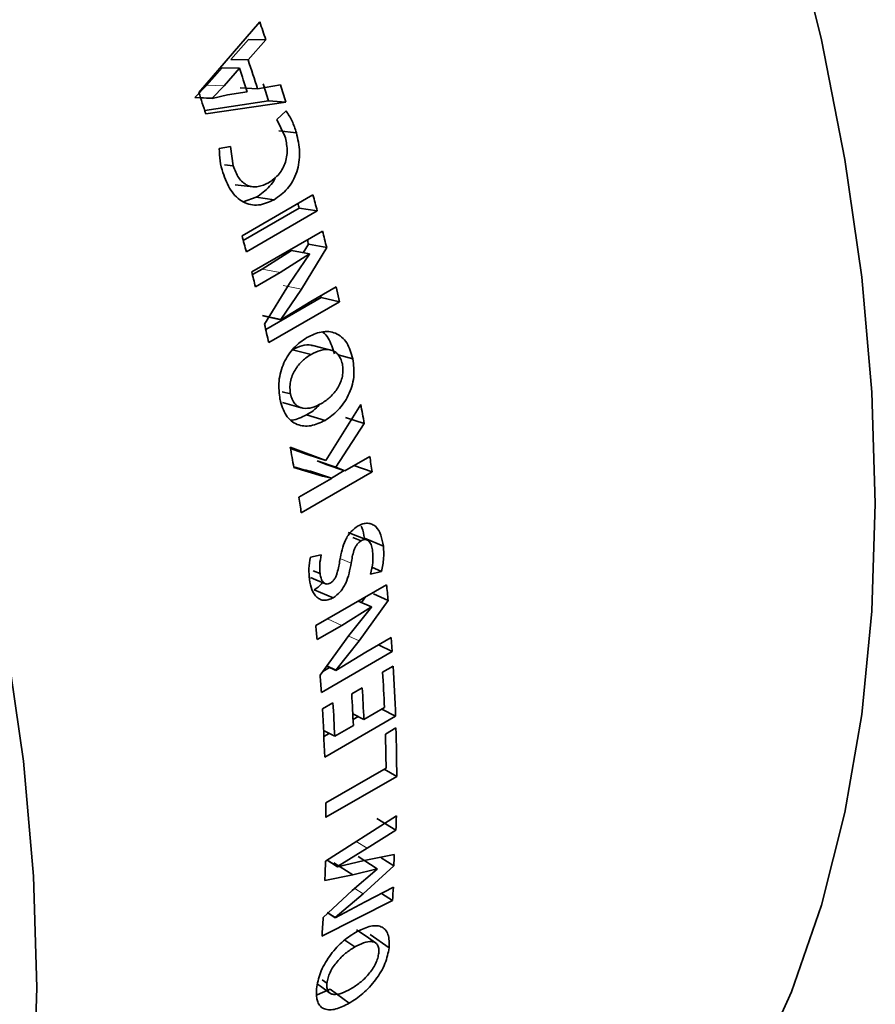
# Model space of a CAD drawing. Header units: millimetres. Extents: x 0 to 1118, y 0 to 864.
# Tile 72 of 256: x 327 to 335, y 263 to 272. Entities that reach past the tile are written whole.
import ezdxf

# ---------------------------------------------------------------- set-up
doc = ezdxf.new("R2010")
doc.units = ezdxf.units.MM

msp = doc.modelspace()

# ---------------------------------------------------------------- linework, layer by layer
at = {"color": 7, "linetype": 'Continuous', "lineweight": 35}
for p, q in [((329.5827, 272.2324), (329.02, 271.5803)), ((329.3156, 271.8867), (329.4793, 272.0709)), ((329.4754, 271.8819), (329.6386, 272.0672)), ((329.6386, 272.0672), (329.4793, 272.0709)), ((329.4754, 271.8819), (329.3156, 271.8867)), ((329.0928, 271.6496), (329.2355, 271.8096)), ((329.3954, 271.8044), (329.2355, 271.8096)), ((329.253, 271.6435), (329.3954, 271.8044)), ((328.9821, 271.5357), (329.0928, 271.6496)), ((329.1424, 271.5289), (329.253, 271.6435)), ((329.7744, 271.6506), (329.5627, 271.6142)), ((329.2843, 271.5603), (329.1432, 271.5265)), ((329.4659, 271.588), (329.2843, 271.5603)), ((329.5627, 271.6142), (329.4017, 271.6229)), ((329.1424, 271.5289), (328.9821, 271.5357)), ((329.1432, 271.5265), (328.9828, 271.5333)), ((329.074, 271.4148), (329.6622, 271.5038)), ((329.0841, 271.3839), (329.8242, 271.4918)), ((329.1432, 271.5265), (329.1424, 271.5289)), ((329.8242, 271.4918), (329.6622, 271.5038)), ((329.8262, 271.4096), (329.7407, 271.3308)), ((329.7407, 271.3308), (329.8155, 271.1774)), ((329.7574, 271.225), (329.9207, 271.2088)), ((329.3131, 271.0825), (329.2087, 271.0619)), ((329.3378, 270.9031), (329.3131, 271.0825)), ((329.2556, 270.911), (329.3378, 270.9031)), ((330.0737, 270.6348), (329.4189, 270.2568)), ((329.4291, 270.571), (329.5508, 270.6127)), ((329.5508, 270.6127), (329.7159, 270.5904)), ((329.4304, 270.2144), (329.9474, 270.5128)), ((329.4588, 270.1083), (330.1136, 270.4864)), ((329.9474, 270.5128), (330.1136, 270.4864)), ((330.1621, 270.3007), (329.5081, 269.9232)), ((329.6037, 269.9495), (329.8745, 270.1208)), ((329.8745, 270.1208), (330.0418, 270.0899)), ((329.9673, 269.7643), (330.2009, 270.148)), ((329.9848, 270.1004), (330.0334, 270.1793)), ((330.0334, 270.1793), (330.2009, 270.148)), ((329.7711, 269.9184), (330.0418, 270.0899)), ((330.0425, 270.0874), (329.8569, 269.8178)), ((329.5146, 269.898), (329.6037, 269.9495)), ((329.5428, 269.7866), (329.7711, 269.9184)), ((329.8569, 269.8178), (329.6263, 269.4395)), ((329.7768, 269.4844), (329.9673, 269.7643)), ((330.289, 269.7841), (330.0548, 269.649)), ((330.3204, 269.6483), (330.289, 269.7841)), ((329.6378, 269.3904), (330.1512, 269.6868)), ((329.6655, 269.2702), (330.3204, 269.6483)), ((330.0548, 269.649), (329.7785, 269.4813)), ((330.1512, 269.6868), (330.1475, 269.7025)), ((330.1512, 269.6868), (330.3204, 269.6483)), ((329.6081, 269.521), (329.7768, 269.4844)), ((329.6097, 269.518), (329.7785, 269.4813)), ((329.7785, 269.4813), (329.7768, 269.4844)), ((330.0566, 269.1613), (329.8864, 269.2041)), ((330.3076, 269.1568), (330.4433, 269.1201)), ((329.8666, 268.7965), (329.791, 268.8169)), ((330.5157, 268.6995), (330.1928, 268.1819)), ((330.0139, 268.604), (330.1858, 268.5524)), ((330.3747, 268.5788), (330.5472, 268.5241)), ((330.2863, 268.1189), (330.5472, 268.5241)), ((330.1928, 268.1819), (329.8642, 268.3032)), ((330.02, 268.2384), (329.866, 268.2935)), ((330.02, 268.2384), (330.1928, 268.1819)), ((330.5984, 268.2196), (330.3681, 268.0866)), ((329.8964, 268.1231), (329.9905, 268.0956)), ((329.8972, 268.1181), (330.1636, 268.0374)), ((330.1949, 268.1457), (330.1133, 268.1769)), ((330.1133, 268.1769), (330.2863, 268.1189)), ((330.1949, 268.1457), (330.3681, 268.0866)), ((330.3681, 268.0866), (330.2863, 268.1189)), ((330.452, 268.135), (330.621, 268.0755)), ((330.2447, 268.0154), (329.9435, 267.8415)), ((329.9662, 267.6975), (330.621, 268.0755)), ((329.9905, 268.0956), (330.1636, 268.0374)), ((330.0709, 268.0781), (330.2441, 268.0191)), ((330.1636, 268.0374), (330.2441, 268.0191)), ((330.244, 268.0191), (330.3636, 268.0882)), ((330.2441, 268.0191), (330.2447, 268.0154)), ((330.4422, 267.469), (330.5181, 267.4391)), ((330.5493, 267.4627), (330.7242, 267.3916)), ((330.1508, 267.3104), (330.0506, 267.2893)), ((330.6174, 267.1959), (330.7075, 267.1578)), ((330.0754, 267.1625), (330.1398, 267.1367)), ((330.6053, 267.1322), (330.7075, 267.1578)), ((330.754, 267.0344), (330.1001, 266.6569)), ((330.0865, 266.9882), (330.2617, 266.9143)), ((330.5218, 266.8706), (330.5592, 266.9219)), ((330.6332, 266.9495), (330.7682, 266.8894)), ((330.341, 266.659), (330.6139, 266.8298)), ((330.6141, 266.8274), (330.4056, 266.5652)), ((330.4927, 266.8835), (330.6139, 266.8298)), ((330.4993, 266.5173), (330.7682, 266.8894)), ((330.1128, 266.5272), (330.341, 266.659)), ((330.4056, 266.5652), (330.14, 266.1987)), ((330.2845, 266.2457), (330.4993, 266.5173)), ((330.7973, 266.5452), (330.5631, 266.4101)), ((330.6806, 266.4779), (330.8065, 266.4172)), ((330.8065, 266.4172), (330.7973, 266.5452)), ((330.1516, 266.0391), (330.8065, 266.4172)), ((330.5631, 266.4101), (330.2856, 266.2428)), ((330.201, 266.2828), (330.2856, 266.2428)), ((330.2022, 266.2845), (330.2845, 266.2457)), ((330.8151, 266.2833), (330.7174, 266.2269)), ((330.1655, 266.2339), (330.2281, 266.27)), ((330.2856, 266.2428), (330.2845, 266.2457)), ((330.5293, 266.0824), (330.4323, 266.0264)), ((330.2591, 265.9444), (330.1613, 265.888)), ((330.4422, 265.8427), (330.5442, 265.7897)), ((330.7344, 265.8995), (330.5442, 265.7897)), ((330.7113, 265.8862), (330.8374, 265.8194)), ((330.1826, 265.4414), (330.8374, 265.8194)), ((330.4472, 265.7337), (330.275, 265.6343)), ((330.4448, 265.7883), (330.4931, 265.8162)), ((330.1722, 265.6876), (330.275, 265.6343)), ((330.1749, 265.6325), (330.2239, 265.6608)), ((330.8408, 265.7116), (330.7431, 265.6552)), ((330.7491, 265.3413), (330.192, 265.0197)), ((330.7309, 265.3308), (330.8477, 265.2637)), ((330.1928, 264.8857), (330.8477, 265.2637)), ((330.8443, 264.9002), (330.1894, 264.4795)), ((330.6643, 264.8764), (330.841, 264.7676)), ((330.5744, 264.5998), (330.841, 264.7676)), ((330.3003, 264.4328), (330.5744, 264.5998)), ((330.2041, 264.489), (330.3002, 264.4296)), ((330.2067, 264.4906), (330.3003, 264.4328)), ((330.2668, 264.4646), (330.4434, 264.3531)), ((330.5469, 264.4857), (330.3002, 264.4296)), ((330.4911, 264.5238), (330.6676, 264.4113)), ((330.8252, 264.5415), (330.5469, 264.4857)), ((330.7038, 264.5129), (330.8204, 264.438)), ((330.3002, 264.4296), (330.3003, 264.4328)), ((330.6675, 264.4079), (330.4377, 264.2097)), ((330.4434, 264.3531), (330.6676, 264.4113)), ((330.5363, 264.1793), (330.8204, 264.438)), ((330.6676, 264.4113), (330.6675, 264.4079)), ((330.1843, 264.3032), (330.4434, 264.3531)), ((330.4377, 264.2097), (330.1686, 263.9618)), ((330.8165, 264.2399), (330.5553, 264.1047)), ((330.1575, 263.787), (330.8081, 264.1163)), ((330.5553, 264.1047), (330.2784, 263.9574)), ((330.2785, 263.9595), (330.5363, 264.1793)), ((330.7076, 264.1836), (330.8081, 264.1163)), ((330.2054, 264.0053), (330.2784, 263.9574)), ((330.2065, 264.0069), (330.2785, 263.9595)), ((330.2784, 263.9574), (330.2785, 263.9595)), ((330.4594, 263.6882), (330.3688, 263.7508)), ((330.6016, 263.8048), (330.7773, 263.6803)), ((330.203, 263.3555), (330.1597, 263.3862)), ((330.1122, 263.2454), (330.2341, 263.2977)), ((330.2341, 263.2977), (330.4092, 263.1686))]:
    msp.add_line(p, q, dxfattribs=at)
at = {"color": 7, "linetype": 'Continuous', "lineweight": 18}
for p, q in [((329.253, 271.6435), (329.0928, 271.6496)), ((329.6037, 269.9495), (329.7711, 269.9184)), ((329.799, 269.7988), (329.9673, 269.7643)), ((330.3314, 267.273), (330.4274, 267.2341)), ((330.2069, 266.7185), (330.341, 266.659)), ((330.406, 266.5603), (330.4993, 266.5173)), ((330.4735, 264.662), (330.5744, 264.5998)), ((330.46, 264.229), (330.5363, 264.1793))]:
    msp.add_line(p, q, dxfattribs=at)
at = {"color": 7, "linetype": 'Continuous', "lineweight": 35, "flags": 128}
for points in [[(325.0743, 273.2305), (325.5745, 272.1099), (326.022, 270.9805), (326.4146, 269.8483), (326.7502, 268.7188), (327.0272, 267.598), (327.2441, 266.4915), (327.3998, 265.4049), (327.4935, 264.3438), (327.5248, 263.3137), (327.4935, 262.3196), (327.3998, 261.3668), (327.2441, 260.46), (327.0272, 259.6039), (326.7886, 258.9013)], [(334.493, 273.1887), (334.77, 272.0678), (334.9869, 270.9613), (335.1426, 269.8748), (335.2364, 268.8137), (335.2677, 267.7835), (335.2364, 266.7894), (335.1426, 265.8366), (334.9869, 264.9298), (334.77, 264.0737), (334.493, 263.2727), (334.1574, 262.5308), (333.7648, 261.8518), (333.3173, 261.2391), (332.8171, 260.696), (332.2668, 260.2251), (331.6692, 259.8288), (331.6685, 259.8284)], [(329.3558, 270.7286), (329.4385, 270.7188), (329.5213, 270.7091)], [(330.0418, 270.0899), (330.0419, 270.0896), (330.042, 270.0893), (330.0421, 270.089), (330.0422, 270.0886), (330.0422, 270.0883), (330.0423, 270.088), (330.0424, 270.0877), (330.0425, 270.0874)], [(330.2412, 269.201), (330.1567, 269.2226), (330.0721, 269.2443)], [(329.7941, 268.7177), (329.8803, 268.6933), (329.9665, 268.6689)], [(330.5725, 267.4473), (330.4855, 267.4818), (330.3985, 267.5162)], [(330.0521, 267.0998), (330.1021, 267.0793), (330.1898, 267.0434)], [(330.6139, 266.8298), (330.6139, 266.8295), (330.614, 266.8292), (330.614, 266.8289), (330.614, 266.8286), (330.614, 266.8283), (330.6141, 266.828), (330.6141, 266.8277), (330.6141, 266.8274)], [(330.6526, 263.726), (330.5651, 263.787), (330.4776, 263.8481)], [(330.1172, 263.3435), (330.1426, 263.3252), (330.2307, 263.262)]]:
    msp.add_lwpolyline(points, dxfattribs=at)
at = {"color": 7, "linetype": 'Continuous', "lineweight": 35}
for centre, radius, start, end in [((304.0949, 263.5069), 26.9399, 18.52726, 18.89825), ((304.2269, 263.5046), 26.602, 17.74913, 18.35562), ((304.1387, 263.4535), 26.6014, 17.80581, 18.29611), ((304.9407, 263.8416), 25.8817, 17.22049, 17.58354), ((304.7419, 263.7177), 26.2595, 17.22049, 17.58354), ((303.7571, 263.2342), 26.6059, 17.83701, 18.28192), ((306.246, 264.2195), 24.5226, 14.87041, 14.97322), ((305.9994, 264.0833), 24.9498, 14.87062, 15.22358), ((306.4511, 264.2013), 24.483, 14.05721, 14.42585), ((305.3446, 263.7053), 24.9498, 14.87062, 15.22358), ((306.6966, 264.3362), 24.0572, 14.05697, 14.15789), ((305.786, 263.821), 24.4944, 14.09623, 14.4258), ((306.4837, 263.9901), 23.7755, 12.83129, 13.24994), ((308.8151, 264.7126), 22.0638, 9.94781, 10.41058), ((308.1963, 264.341), 22.0272, 9.87359, 10.36261), ((309.5476, 264.8359), 21.321, 8.73964, 9.13159), ((308.8928, 264.4579), 21.321, 8.73964, 9.13159), ((311.4971, 265.0844), 19.3554, 5.35111, 5.78228), ((310.8302, 264.7056), 19.3684, 5.39677, 5.78218), ((313.0505, 265.1984), 17.7977, 1.99944, 3.49478), ((311.6304, 264.7734), 18.5644, 3.90937, 4.40309), ((312.8344, 265.1357), 17.9163, 2.44337, 3.49196), ((312.5768, 264.9713), 17.8866, 2.44282, 3.38168), ((312.6739, 265.0273), 17.8866, 2.44282, 3.38168), ((312.3898, 264.8712), 17.9014, 2.44309, 3.43684), ((312.4105, 264.8211), 17.7829, 1.99903, 3.43954), ((313.8091, 265.1705), 16.9409, 0.57784, 1.63947), ((314.0238, 265.2294), 16.8239, 0.11691, 1.64246), ((313.6388, 264.8534), 16.554, 0.11155, 0.57553), ((315.1536, 265.2235), 15.694, 358.33557, 358.81978), ((314.6123, 264.843), 15.5814, 358.0147, 358.66336), ((315.7322, 265.198), 15.1073, 357.11639, 357.50955), ((316.2829, 265.1712), 14.5634, 355.84583, 356.33353), ((315.5026, 264.8021), 14.6901, 356.03781, 356.72088)]:
    msp.add_arc(centre, radius, start, end, dxfattribs=at)
for points, knots in [([(329.9207, 271.2088), (329.909, 271.2457), (329.8857, 271.3193), (329.846, 271.3796), (329.8262, 271.4096)], [0, 0, 0, 0, 0.5006994, 1, 1, 1, 1]), ([(329.7159, 270.5904), (329.7589, 270.6204), (329.8236, 270.6654), (329.8897, 270.7615), (329.9265, 270.8449), (329.9478, 270.9362), (329.9543, 271.0616), (329.9341, 271.15), (329.9207, 271.2088)], [0, 0, 0, 0, 0.249671, 0.374805, 0.499919, 0.625022, 0.750183, 1, 1, 1, 1]), ([(329.8155, 271.1774), (329.825, 271.1359), (329.8392, 271.0734), (329.8327, 270.9852), (329.8161, 270.9221), (329.7888, 270.8649), (329.741, 270.7994), (329.6953, 270.7681), (329.665, 270.7473)], [0, 0, 0, 0, 0.249666, 0.375977, 0.499879, 0.623048, 0.750163, 1, 1, 1, 1]), ([(329.2087, 271.0619), (329.2099, 271.0236), (329.2123, 270.9468), (329.2321, 270.8759), (329.242, 270.8403)], [0, 0, 0, 0, 0.499334, 1, 1, 1, 1]), ([(329.242, 270.8403), (329.2634, 270.7831), (329.2954, 270.6971), (329.3668, 270.613), (329.429, 270.5667), (329.4986, 270.5409), (329.5968, 270.5364), (329.6683, 270.5688), (329.7159, 270.5904)], [0, 0, 0, 0, 0.2496585, 0.3748239, 0.5000018, 0.6242754, 0.7502631, 1, 1, 1, 1]), ([(329.665, 270.7473), (329.6327, 270.732), (329.5843, 270.709), (329.517, 270.707), (329.4683, 270.7202), (329.4246, 270.7499), (329.3742, 270.8051), (329.3524, 270.8639), (329.3378, 270.9031)], [0, 0, 0, 0, 0.250002, 0.375171, 0.500248, 0.62537, 0.750522, 1, 1, 1, 1]), ([(329.5508, 270.6127), (329.5932, 270.643), (329.6569, 270.6885), (329.713, 270.7619), (329.7271, 270.7944), (329.7292, 270.7994)], [0, 0, 0, 0, 0.62944, 0.944179, 1, 1, 1, 1]), ([(330.4433, 269.1201), (330.4278, 269.1729), (330.4045, 269.2522), (330.3404, 269.3238), (330.2836, 269.3596), (330.2192, 269.3755), (330.1289, 269.3701), (330.0617, 269.338), (330.0173, 269.3168)], [0, 0, 0, 0, 0.2492914, 0.3744078, 0.4995625, 0.6218485, 0.7499204, 1, 1, 1, 1]), ([(330.0173, 269.3168), (329.9764, 269.2886), (329.8946, 269.2322), (329.8145, 269.1114), (329.774, 269.001), (329.7526, 268.8835), (329.7628, 268.8002), (329.7696, 268.7447)], [0, 0, 0, 0, 0.250168, 0.499649, 0.624969, 0.750161, 1, 1, 1, 1]), ([(330.2725, 269.1663), (330.2567, 269.2174), (330.2331, 269.2944), (330.1851, 269.3543), (330.1633, 269.3671), (330.1605, 269.3687)], [0, 0, 0, 0, 0.634172, 0.953398, 1, 1, 1, 1]), ([(329.8864, 269.2041), (329.9148, 269.218), (329.9714, 269.2458), (330.0364, 269.2551), (330.0673, 269.2444), (330.0716, 269.2429)], [0, 0, 0, 0, 0.46342, 0.924889, 1, 1, 1, 1]), ([(330.0566, 269.1613), (330.0851, 269.1756), (330.142, 269.2042), (330.2163, 269.2094), (330.2705, 269.1927), (330.3054, 269.1649), (330.3265, 269.131), (330.339, 269.0991), (330.3433, 269.0818), (330.3454, 269.0731)], [0, 0, 0, 0, 0.25017, 0.499737, 0.629811, 0.749731, 0.874713, 0.937341, 1, 1, 1, 1]), ([(329.8666, 268.7965), (329.8642, 268.8147), (329.8594, 268.8511), (329.8647, 268.9095), (329.881, 268.9666), (329.9169, 269.0345), (329.9747, 269.1068), (330.0293, 269.1432), (330.0566, 269.1613)], [0, 0, 0, 0, 0.125146, 0.250136, 0.3740951, 0.5001403, 0.7499046, 1, 1, 1, 1]), ([(330.1858, 268.5524), (330.2269, 268.5805), (330.3088, 268.6365), (330.3916, 268.7558), (330.4349, 268.865), (330.4593, 268.9817), (330.4497, 269.0647), (330.4433, 269.1201)], [0, 0, 0, 0, 0.250271, 0.499757, 0.62567, 0.750314, 1, 1, 1, 1]), ([(330.3454, 269.0731), (330.3479, 269.0549), (330.3528, 269.0186), (330.3474, 268.9601), (330.3306, 268.9031), (330.2949, 268.8346), (330.2362, 268.7625), (330.1815, 268.7263), (330.1541, 268.7082)], [0, 0, 0, 0, 0.125125, 0.250143, 0.375099, 0.500228, 0.749834, 1, 1, 1, 1]), ([(329.7698, 268.7447), (329.7852, 268.6929), (329.8085, 268.6151), (329.8707, 268.5461), (329.9265, 268.5124), (329.9888, 268.4975), (330.0762, 268.5005), (330.142, 268.5316), (330.1858, 268.5524)], [0, 0, 0, 0, 0.249273, 0.3736935, 0.4995677, 0.6247624, 0.7499967, 1, 1, 1, 1]), ([(330.1541, 268.7082), (330.1255, 268.6938), (330.0684, 268.6651), (329.9944, 268.6596), (329.9406, 268.6763), (329.9062, 268.7043), (329.8807, 268.7451), (329.8713, 268.7794), (329.8665, 268.7966)], [0, 0, 0, 0, 0.2501986, 0.4998637, 0.6299611, 0.7498332, 0.874848, 1, 1, 1, 1]), ([(330.0139, 268.604), (330.0574, 268.6281), (330.1016, 268.6525), (330.1341, 268.6991), (330.1346, 268.6998)], [0, 0, 0, 0, 0.984621, 1, 1, 1, 1]), ([(329.8683, 268.5535), (329.873, 268.5537), (329.9212, 268.5551), (329.97, 268.5808), (330.0139, 268.604)], [0, 0, 0, 0, 0.099365, 1, 1, 1, 1]), ([(329.9905, 268.0956), (330.0039, 268.0923), (330.0305, 268.0858), (330.0574, 268.0807), (330.0709, 268.0781)], [0, 0, 0, 0, 0.4999225, 1, 1, 1, 1]), ([(330.4908, 267.5766), (330.4683, 267.5613), (330.4346, 267.5382), (330.3969, 267.4892), (330.3662, 267.4335), (330.3398, 267.3566), (330.3287, 267.295), (330.3231, 267.2642)], [0, 0, 0, 0, 0.249341, 0.374432, 0.499609, 0.749554, 1, 1, 1, 1]), ([(330.7242, 267.3916), (330.718, 267.4264), (330.7058, 267.4957), (330.667, 267.5657), (330.6199, 267.5949), (330.5795, 267.6045), (330.5352, 267.5991), (330.5055, 267.5841), (330.4908, 267.5766)], [0, 0, 0, 0, 0.250361, 0.499525, 0.62399, 0.748608, 0.874679, 1, 1, 1, 1]), ([(330.5493, 267.4627), (330.5441, 267.4979), (330.5381, 267.5386), (330.5223, 267.571), (330.5201, 267.5754)], [0, 0, 0, 0, 0.864307, 1, 1, 1, 1]), ([(330.4274, 267.2341), (330.4335, 267.2729), (330.4414, 267.3219), (330.4635, 267.3784), (330.4786, 267.4041), (330.4969, 267.4255), (330.5111, 267.4345), (330.5181, 267.4391)], [0, 0, 0, 0, 0.499836, 0.632398, 0.749933, 0.874905, 1, 1, 1, 1]), ([(330.5181, 267.4391), (330.5252, 267.4426), (330.5392, 267.4496), (330.5601, 267.4517), (330.5785, 267.4459), (330.5994, 267.4295), (330.6168, 267.3952), (330.6225, 267.3616), (330.6253, 267.3447)], [0, 0, 0, 0, 0.125681, 0.2492999, 0.3727313, 0.4945066, 0.745625, 1, 1, 1, 1]), ([(330.7075, 267.1578), (330.7158, 267.1982), (330.7323, 267.279), (330.7269, 267.3541), (330.7242, 267.3916)], [0, 0, 0, 0, 0.499498, 1, 1, 1, 1]), ([(330.0506, 267.2893), (330.0444, 267.2534), (330.0321, 267.1815), (330.0386, 267.1156), (330.0418, 267.0826)], [0, 0, 0, 0, 0.4994472, 1, 1, 1, 1]), ([(330.1398, 267.1367), (330.1375, 267.1645), (330.1329, 267.2201), (330.1448, 267.2803), (330.1508, 267.3104)], [0, 0, 0, 0, 0.500292, 1, 1, 1, 1]), ([(330.6253, 267.3447), (330.6273, 267.3105), (330.6313, 267.242), (330.614, 267.1688), (330.6053, 267.1322)], [0, 0, 0, 0, 0.5000883, 1, 1, 1, 1]), ([(330.3231, 267.2642), (330.3164, 267.2243), (330.308, 267.1745), (330.2886, 267.1153), (330.2747, 267.0874), (330.2559, 267.0636), (330.2413, 267.0539), (330.234, 267.0491)], [0, 0, 0, 0, 0.500358, 0.625529, 0.75037, 0.875158, 1, 1, 1, 1]), ([(330.2617, 266.9143), (330.2843, 266.9305), (330.3184, 266.9549), (330.3553, 267.0063), (330.3996, 267.0926), (330.415, 267.1712), (330.4274, 267.2341)], [0, 0, 0, 0, 0.249787, 0.375187, 0.500669, 1, 1, 1, 1]), ([(330.234, 267.0491), (330.2277, 267.0461), (330.2151, 267.04), (330.1969, 267.0405), (330.1807, 267.0465), (330.1623, 267.0614), (330.1475, 267.0924), (330.1423, 267.1219), (330.1398, 267.1367)], [0, 0, 0, 0, 0.125038, 0.249982, 0.375083, 0.500092, 0.749597, 1, 1, 1, 1]), ([(330.0418, 267.0826), (330.0477, 267.0499), (330.0596, 266.9848), (330.0983, 266.9236), (330.1415, 266.8964), (330.1791, 266.8884), (330.2202, 266.894), (330.2478, 266.9075), (330.2617, 266.9143)], [0, 0, 0, 0, 0.250235, 0.499487, 0.624522, 0.74973, 0.874824, 1, 1, 1, 1]), ([(330.0865, 266.9882), (330.1096, 267.0035), (330.1366, 267.0214), (330.1578, 267.0511), (330.1608, 267.0553)], [0, 0, 0, 0, 0.8579726, 1, 1, 1, 1]), ([(330.4662, 263.8222), (330.4241, 263.7945), (330.34, 263.7392), (330.2406, 263.6273), (330.1776, 263.5276), (330.1289, 263.423), (330.1158, 263.3511), (330.1071, 263.3032)], [0, 0, 0, 0, 0.250168, 0.499649, 0.624969, 0.750161, 1, 1, 1, 1]), ([(330.7773, 263.6803), (330.7779, 263.7252), (330.7789, 263.7927), (330.7429, 263.8509), (330.7039, 263.8783), (330.6532, 263.8878), (330.5749, 263.8768), (330.5095, 263.8439), (330.4662, 263.8222)], [0, 0, 0, 0, 0.249291, 0.374408, 0.499563, 0.621848, 0.74992, 1, 1, 1, 1]), ([(330.4594, 263.6882), (330.4874, 263.7028), (330.5432, 263.7319), (330.6077, 263.7418), (330.6494, 263.731), (330.6719, 263.7093), (330.681, 263.6812), (330.6832, 263.6543), (330.6823, 263.6395), (330.6819, 263.6321)], [0, 0, 0, 0, 0.25017, 0.499737, 0.629811, 0.749731, 0.874713, 0.937341, 1, 1, 1, 1]), ([(330.203, 263.3556), (330.2057, 263.3712), (330.2112, 263.4026), (330.2309, 263.454), (330.2596, 263.5051), (330.3077, 263.5671), (330.3757, 263.6346), (330.4315, 263.6704), (330.4594, 263.6882)], [0, 0, 0, 0, 0.125146, 0.250136, 0.374095, 0.50014, 0.749905, 1, 1, 1, 1]), ([(330.4092, 263.1686), (330.4514, 263.1961), (330.5357, 263.2509), (330.6374, 263.3604), (330.703, 263.4582), (330.7546, 263.5611), (330.7682, 263.6326), (330.7773, 263.6803)], [0, 0, 0, 0, 0.250271, 0.499757, 0.62567, 0.750314, 1, 1, 1, 1]), ([(330.6819, 263.6321), (330.6792, 263.6165), (330.6739, 263.5852), (330.6539, 263.5339), (330.6246, 263.4832), (330.5764, 263.4211), (330.5076, 263.3541), (330.4517, 263.3185), (330.4237, 263.3007)], [0, 0, 0, 0, 0.125125, 0.250143, 0.375099, 0.500228, 0.749834, 1, 1, 1, 1]), ([(330.1073, 263.3032), (330.1068, 263.2593), (330.1061, 263.1933), (330.1407, 263.1383), (330.179, 263.1135), (330.2278, 263.1056), (330.3026, 263.1151), (330.3666, 263.1472), (330.4092, 263.1686)], [0, 0, 0, 0, 0.249273, 0.373693, 0.499568, 0.624762, 0.749997, 1, 1, 1, 1]), ([(330.4237, 263.3007), (330.3956, 263.286), (330.3396, 263.2567), (330.2755, 263.2463), (330.2342, 263.2565), (330.2124, 263.2783), (330.2015, 263.3118), (330.2025, 263.341), (330.203, 263.3556)], [0, 0, 0, 0, 0.250199, 0.499864, 0.629961, 0.749833, 0.874848, 1, 1, 1, 1])]:
    msp.add_open_spline(points, degree=3, knots=knots, dxfattribs=at)

doc.saveas('drawing.dxf')
